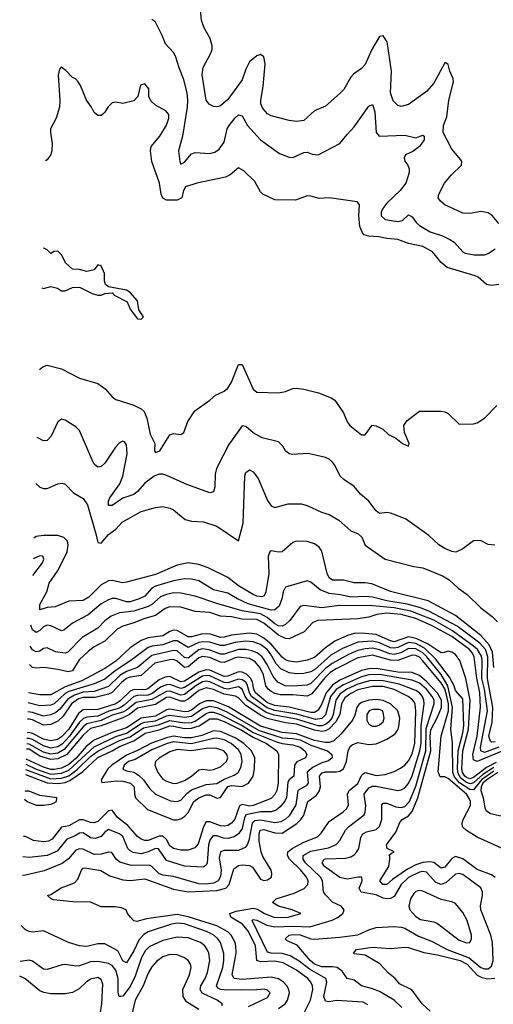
# Model space of a CAD drawing. Header units: inches. Extents: x 884549 to 1028252, y 526810 to 653624.
# Tile 30 of 256: x 923938 to 926559, y 556427 to 561875. Entities that reach past the tile are written whole.
import ezdxf

# ---------------------------------------------------------------- set-up
doc = ezdxf.new("R2010")
doc.units = ezdxf.units.IN
doc.header["$MEASUREMENT"] = 0
doc.layers.add('A9525', color=7, linetype='Continuous')
doc.layers.add('A9526', color=7, linetype='Continuous')

msp = doc.modelspace()

# ---------------------------------------------------------------- linework, layer by layer
at = {"layer": 'A9525', "color": 5}
for points, elevation in [([(924047.8, 559938.5), (924066, 559954), (924090, 559962.9), (924170, 559943.1), (924270, 559890.7), (924370, 559861.1), (924411.9, 559831.9), (924450, 559787.6), (924470, 559773), (924570, 559742.8), (924610, 559722.2), (924626.5, 559706.5), (924642.3, 559670), (924660.8, 559580.8), (924685.4, 559530), (924684.7, 559490), (924690, 559479.3), (924713.7, 559490), (924770, 559578.2), (924790, 559585), (924830, 559579.2), (924846.7, 559590), (924869.1, 559650.9), (924908.2, 559710), (924991, 559769), (925022.4, 559797.6), (925070, 559819.7), (925090, 559835.4), (925110, 559869.7), (925150, 559966.6), (925153.2, 559966.8), (925170, 559967), (925229.8, 559830), (925250, 559813.6), (925370, 559809.5), (925410, 559817.6), (925450, 559834.3), (925470, 559836.4), (925510, 559830.9), (925592.7, 559810), (925662.6, 559782.6), (925681.6, 559770), (925730, 559699.6), (925750.7, 559650.7), (925765.7, 559630), (925830, 559578.4), (925850, 559577.2), (925888.9, 559631.1), (925910, 559627.8), (925947.6, 559610), (925979.6, 559579.6), (926019.3, 559559.3), (926057, 559530), (926090, 559515.3), (926094, 559530), (926068.5, 559590), (926064, 559630), (926082.5, 559657.5), (926150, 559708.7), (926270, 559709.2), (926290, 559705.2), (926310, 559695.3), (926370, 559637.2), (926450, 559639.3), (926470, 559643.7), (926510, 559669.6), (926579.3, 559740.7)], 2140), ([(926567.5, 558967.5), (926530, 558972), (926491.2, 558991.2), (926470, 558993.6), (926448.9, 558991.1), (926390, 558947), (926351.8, 558928.2), (926330, 558931.6), (926290, 558948.2), (926257, 558970), (926201.6, 559021.6), (926073.1, 559113.1), (925990, 559144.7), (925970, 559148), (925930, 559143.5), (925910, 559158.3), (925870.6, 559210.6), (925825.1, 559250), (925790, 559292.4), (925731.1, 559331.1), (925710.9, 559350), (925682.4, 559410), (925670, 559427), (925650, 559442.9), (925630, 559451.6), (925534.5, 559474.5), (925450, 559469.7), (925430, 559472.8), (925410, 559489.6), (925394.4, 559514.4), (925370, 559538.8), (925280.4, 559560.4), (925230, 559589.7), (925190, 559624.7), (925170, 559628.2), (925095.8, 559524.2), (925028.1, 559391.9), (925020.6, 559359.4), (925018.3, 559290), (925010, 559262.4), (924990, 559257.2), (924863.3, 559303.3), (924752.9, 559352.9), (924730, 559359.9), (924710, 559359.9), (924683.2, 559350), (924630, 559311.2), (924590, 559264.2), (924570, 559247.9), (924510, 559226.8), (924450, 559187.2), (924430, 559187.7), (924429.2, 559210), (924437.7, 559230), (924492.3, 559307.7), (924509.1, 559350), (924532.5, 559472.5), (924530, 559522), (924519.1, 559539.1), (924510, 559543.7), (924490, 559533.3), (924469.5, 559510.5), (924410, 559421.3), (924390, 559402), (924370, 559399.7), (924350, 559415.6), (924342.4, 559430), (924270, 559601.6), (924250, 559623), (924190, 559659.5), (924170, 559663.7), (924150, 559649.3), (924113.1, 559570), (924090, 559546.6), (924070, 559545.4), (924035.6, 559562.7)], 2160), ([(924027.3, 559309.4), (924050, 559287.8), (924070, 559280.5), (924090, 559281.7), (924150, 559307.1), (924174, 559310), (924190, 559304.7), (924237, 559257), (924290, 559225.5), (924313.8, 559190), (924360.3, 559030), (924370, 558982), (924390, 558979.2), (924430, 559026.6), (924470, 559055.5), (924506, 559094), (924610, 559154.2), (924690, 559176.5), (924730, 559181.2), (924770, 559172.4), (924790, 559162.3), (924854.3, 559110), (924890, 559100.6), (924956.4, 559096.4), (925030, 559072.1), (925150, 558991.5), (925174.7, 559090), (925183.7, 559350), (925190.2, 559369.8), (925210, 559385.1), (925230, 559373.5), (925257.2, 559337.2), (925310, 559214.8), (925330, 559184.8), (925350, 559175.3), (925424.1, 559195.9), (925495.8, 559195.8), (925530, 559186.1), (925607.8, 559150), (925650, 559137.5), (925705.2, 559105.2), (925770, 559047.5), (925812.1, 559030), (925831.3, 559011.3), (925850, 558968.2), (925960.5, 558890), (926119.5, 558850), (926170, 558842.4), (926278.3, 558798.3), (926315.2, 558775.2), (926363.9, 558730), (926414.5, 558694.5), (926490, 558620.2), (926552.8, 558572.8), (926582.5, 558542.5)], 2180), ([(926562.1, 558290), (926554.9, 558374.9), (926536, 558416), (926490, 558468.5), (926350, 558578.2), (926199.1, 558659.1), (925990, 558711), (925886.8, 558753.2), (925850, 558759.2), (925790, 558758.5), (925730, 558774.1), (925670, 558773), (925650, 558787.4), (925639.7, 558810), (925610, 558933.8), (925595.5, 558955.5), (925570, 558974.4), (925530, 558987.7), (925470, 558989.8), (925450, 558981.6), (925390, 558930.8), (925370, 558928.2), (925330, 558936.1), (925321.7, 558930), (925312.8, 558907.1), (925317.2, 558810), (925300.1, 558710), (925292, 558688), (925278.2, 558681.8), (925250, 558684.9), (925230, 558694.1), (925150, 558741.7), (925090, 558787.7), (924981.6, 558841.6), (924930, 558861.4), (924870, 558869.4), (924810, 558856.6), (924690, 558806), (924530, 558763.4), (924510, 558759.9), (924450, 558771.4), (924430, 558770.4), (924390, 558748.2), (924321.1, 558678.9), (924290, 558661.1), (924210, 558658.5), (924134.2, 558625.8), (924090, 558621.9), (924050, 558609.8), (924050, 558638.5), (924089, 558710), (924102, 558757.9), (924151.1, 558830), (924200.4, 558930), (924206.9, 558970), (924202.2, 558990), (924182.2, 559010), (924150, 559020.5), (924070, 559020.3), (924030, 559014.6), (924017.5, 559006.7)], 2220), ([(924010.7, 558799.9), (924065.3, 558870), (924071.8, 558890), (924067, 558907), (924050, 558908.2), (924013.8, 558892.7)], 2240), ([(926570, 557879.7), (926550, 557877.2), (926542.7, 557882.7), (926534.1, 557910), (926552.3, 557987.7), (926555.8, 558070), (926526.5, 558230), (926529, 558350), (926515.9, 558390), (926485.4, 558425.4), (926359.7, 558519.7), (926202, 558602), (926150, 558622.6), (926081.6, 558641.6), (925970, 558659.9), (925890, 558679.5), (925850, 558682.9), (925770, 558680.3), (925712.9, 558692.9), (925650, 558699.5), (925601.1, 558721.1), (925550, 558763.1), (925530, 558769.8), (925410, 558735), (925395.9, 558710), (925389.5, 558670), (925373.8, 558630), (925350.4, 558609.6), (925330, 558608), (925203.5, 558643.5), (925144.1, 558670), (925090, 558701.9), (925010, 558720.6), (924929.9, 558769.9), (924890, 558778.6), (924850, 558780.5), (924790, 558770.3), (924690, 558740.3), (924670, 558729.5), (924630, 558685.7), (924598.9, 558670), (924550, 558653.8), (924530, 558653.4), (924470, 558671.5), (924450, 558672.2), (924430, 558665.4), (924390, 558642.5), (924317.9, 558582.1), (924230, 558536.3), (924182.2, 558497.8), (924170, 558493.4), (924110, 558521.9), (924090, 558524.5), (924070, 558515.9), (924050, 558495.5), (924030, 558484.9), (924010, 558498.9), (924001, 558525)], 2240), ([(926590, 557849.6), (926510, 557821.2), (926490, 557828.7), (926488.6, 557848.6), (926526.1, 558050), (926509.7, 558170), (926496.5, 558230), (926497, 558330), (926493.1, 558353.1), (926470.9, 558390), (926449.2, 558409.2), (926333.8, 558493.8), (926230, 558553.3), (926102, 558602.1), (926010, 558621.3), (925890, 558632.5), (925706.2, 558633.8), (925610, 558620.7), (925510, 558634.5), (925490, 558628.2), (925434.1, 558550), (925410, 558528.8), (925390, 558519), (925370, 558521.3), (925350, 558532.2), (925308.1, 558568.1), (925270, 558587.6), (925170, 558603.8), (925030, 558644.1), (924910, 558685.8), (924830, 558702.6), (924790, 558702.9), (924750, 558695.3), (924717.6, 558682.4), (924670, 558638.3), (924650, 558627.3), (924570, 558603), (924490, 558593.7), (924444.9, 558575.1), (924410.4, 558549.6), (924370, 558508.9), (924283.4, 558456.6), (924205.1, 558374.9), (924190, 558369.4), (924137.2, 558377.2), (924090, 558399.4), (924070, 558395.4), (924050, 558380.1), (924030, 558378.1), (924010, 558387.6), (923996.8, 558407.8)], 2260), ([(926612.7, 557830), (926470, 557770), (926450, 557780.2), (926446.6, 557810), (926470.6, 557910), (926488.3, 558071.7), (926484.8, 558150), (926467.9, 558232.1), (926453.4, 558350), (926444.3, 558370), (926427.1, 558390), (926330, 558461.3), (926221.7, 558521.7), (926130, 558561.9), (926050, 558583), (925969.4, 558590.6), (925915.3, 558584.7), (925870.4, 558569.6), (925810, 558560.5), (925588.8, 558551.2), (925561, 558539), (925512.7, 558487.3), (925430, 558449.9), (925410, 558451.4), (925370, 558469.4), (925290, 558536.8), (925250, 558556.8), (925170, 558557.9), (925110, 558570.7), (925050, 558574.8), (924990, 558595), (924910, 558601), (924830, 558624), (924770, 558625.5), (924743.3, 558616.7), (924690, 558578.4), (924630, 558561.8), (924570, 558536.9), (924510, 558518.4), (924478.1, 558501.9), (924410, 558436.7), (924350, 558404.3), (924318.4, 558381.6), (924267.4, 558332.6), (924230, 558272.5), (924206.7, 558266.7), (924150, 558280.1), (924071.2, 558291.2), (924030, 558287), (924010, 558291), (923993.2, 558307.6)], 2280), ([(926575.1, 557764.9), (926522.3, 557737.7), (926450, 557681.9), (926430, 557675), (926410, 557682.1), (926401.5, 557690), (926388.8, 557710), (926385.5, 557730), (926390.8, 557830), (926421.4, 557950), (926430.4, 558110), (926406.3, 558230), (926373.1, 558330), (926350, 558362.8), (926330, 558376.1), (926310, 558381), (926287.1, 558372.9), (926270, 558372.4), (926199.5, 558419.5), (926132, 558452), (926090, 558459.7), (926010, 558433.5), (925990, 558437.9), (925910, 558473.2), (925830, 558481.5), (925790, 558479.2), (925751.5, 558468.5), (925683, 558437), (925630, 558399.2), (925570, 558345.2), (925530, 558331.4), (925470, 558320.9), (925430, 558325.3), (925410, 558332.9), (925390, 558348.1), (925330, 558419.4), (925290, 558452.8), (925250, 558474.8), (925210, 558480.5), (925110, 558470.4), (925070, 558458.7), (925050, 558457.5), (924995, 558475), (924970, 558477.8), (924944.6, 558475.4), (924890, 558459.7), (924870, 558461.2), (924810, 558495.8), (924790, 558496.4), (924770, 558489.9), (924730, 558466.6), (924650, 558455.4), (924610, 558439.6), (924550, 558398.8), (924470, 558325.2), (924410, 558285.6), (924283.1, 558216.9), (924190, 558183.9), (924110, 558140.2), (924050, 558139.4), (923987.5, 558150.4)], 2320), ([(926562.3, 557737.7), (926501.2, 557698.8), (926450, 557652.4), (926433, 557647), (926410, 557653.8), (926379.1, 557679.1), (926364.6, 557704.6), (926360.5, 557730), (926365.2, 557830), (926391.3, 557930), (926396.7, 557970), (926390, 558116.4), (926350, 558163.1), (926342.9, 558190), (926317.4, 558237.4), (926239.1, 558339.1), (926178, 558398), (926130, 558423.3), (926090, 558429.8), (926030, 558400.4), (926010, 558397), (925990, 558400), (925930, 558426.5), (925890, 558437), (925810, 558431.5), (925724.2, 558395.8), (925660.6, 558359.4), (925570, 558277.2), (925550, 558266.3), (925510, 558258.1), (925470, 558256.5), (925430, 558261.2), (925383.4, 558283.4), (925358.1, 558310), (925326.4, 558366.4), (925307.1, 558390), (925270, 558417.2), (925230, 558433.4), (925190, 558435.8), (925130.6, 558429.4), (925070, 558412.6), (925050, 558412), (924990, 558430.2), (924950, 558432.8), (924930, 558428.5), (924870, 558402.1), (924810, 558437.4), (924790, 558437.9), (924730, 558415.4), (924670.9, 558409.1), (924650, 558402.1), (924554.1, 558330), (924467.4, 558272.6), (924410, 558225.4), (924350, 558199.6), (924210, 558158.1), (924190, 558146.5), (924130, 558090.2), (924110, 558081.9), (924050, 558078.2), (923985.5, 558095.2)], 2340), ([(926562.1, 557717.9), (926494.5, 557670), (926450, 557613.3), (926430, 557615.4), (926372.6, 557652.6), (926345.2, 557685.2), (926335.6, 557710), (926333, 557873), (926323.5, 557950), (926332.5, 558070), (926307.1, 558190), (926270, 558252.1), (926191.1, 558350), (926170, 558371.5), (926130, 558393.5), (926090, 558395.2), (926048.1, 558371.9), (926010, 558362.5), (925986, 558366), (925930, 558388.2), (925890, 558397.7), (925850, 558394.3), (925810, 558384.9), (925757.7, 558362.3), (925666.6, 558313.4), (925633.3, 558286.7), (925550, 558202.5), (925530, 558193), (925447.6, 558187.6), (925408.3, 558190), (925367.2, 558210), (925340.8, 558240.8), (925307.5, 558307.5), (925280.4, 558350), (925252.2, 558372.2), (925223.6, 558383.6), (925190, 558390.9), (925150, 558390.2), (925070, 558365.3), (925050, 558364.3), (924987.7, 558387.7), (924950, 558393.3), (924930, 558388), (924870, 558342), (924850, 558346.6), (924810, 558382.9), (924790, 558385.6), (924670, 558357), (924590, 558291.5), (924530, 558268.2), (924493, 558247), (924430, 558185.7), (924350, 558157.7), (924290, 558153.3), (924242.3, 558137.7), (924205.3, 558114.7), (924160.3, 558059.7), (924138.5, 558041.5), (924110, 558028), (924070, 558021.8), (924010, 558041.7), (923983.8, 558045.7)], 2360), ([(926677.8, 557257.8), (926470, 557352.4), (926410, 557389.2), (926388.8, 557410), (926386.4, 557430), (926392.1, 557450), (926432.1, 557527.9), (926432.3, 557550), (926424.2, 557570), (926409.9, 557590), (926310, 557676), (926290, 557686), (926265.4, 557685.4), (926253.9, 557713.9), (926271, 557910), (926311.2, 558050), (926311.7, 558090), (926300.3, 558140.3), (926290, 558172.2), (926270, 558205.8), (926166.9, 558330), (926150, 558347.5), (926130, 558357.8), (926110, 558359.5), (926030, 558330), (925990, 558331.5), (925890, 558358.3), (925810, 558344.3), (925690, 558284.1), (925657.3, 558262.7), (925626.7, 558233.3), (925555, 558145), (925530, 558132.1), (925450, 558139.8), (925380.2, 558140.2), (925350, 558146.9), (925330, 558157.3), (925314.1, 558170), (925300.1, 558190), (925286.8, 558250), (925268.3, 558288.3), (925241.6, 558321.6), (925210, 558340.8), (925150, 558347.5), (925130, 558344), (925070, 558318.6), (925050, 558319.5), (924990, 558345.8), (924950, 558352.3), (924930, 558343.5), (924870, 558293.9), (924850, 558291.2), (924810, 558325.4), (924790, 558334.3), (924770, 558333.7), (924686.2, 558313.8), (924610, 558246.7), (924550, 558237.1), (924530, 558229.2), (924503.5, 558210), (924450, 558153.1), (924430, 558143.2), (924355.6, 558124.4), (924290, 558124.4), (924263.6, 558116.4), (924225.4, 558090), (924178.8, 558021.2), (924150, 557992.9), (924110, 557974.6), (924070, 557970.7), (924010, 558000.2), (923990, 558004), (923982.2, 558003.9)], 2380), ([(926570, 557128.5), (926550, 557143.8), (926470, 557173.9), (926390, 557232.8), (926350, 557244.7), (926330, 557234.8), (926290, 557185.8), (926270, 557180.9), (926230, 557211.3), (926210, 557214.8), (926169, 557211), (926130, 557199.2), (926085.2, 557174.8), (926001.8, 557118.2), (925970, 557089.4), (925947.8, 557090), (925931.4, 557110), (925981, 557190), (925987.3, 557230), (925985.9, 557245.9), (925980.9, 557250), (925995.9, 557264.1), (926011, 557270), (925972.7, 557290), (925968.7, 557310), (926019.8, 557380.2), (926043.2, 557436.8), (926054.8, 557450), (926090, 557470.4), (926110, 557494.6), (926142.2, 557570), (926213, 557830), (926209.9, 557910.1), (926213.6, 557946.4), (926250, 558015.1), (926271.9, 558070), (926271.6, 558110), (926250, 558149.2), (926190, 558212.9), (926150, 558247), (926110, 558262.9), (926030, 558263.9), (925910, 558284.6), (925870, 558283.9), (925830, 558273.7), (925710, 558220), (925670, 558192.2), (925634.2, 558150), (925610, 558088.9), (925590, 558053.9), (925570, 558041.9), (925550, 558041.7), (925430, 558071.6), (925350, 558080.2), (925310, 558094.8), (925242.9, 558150), (925234.3, 558170), (925227.4, 558210), (925217.5, 558230), (925193.3, 558253.3), (925170, 558264.5), (925150, 558266.6), (925090, 558241.9), (925070, 558241.2), (924990, 558276), (924970, 558278.5), (924930, 558265.7), (924850, 558215.1), (924830, 558211.6), (924770, 558240.3), (924743.6, 558236.4), (924710, 558222.2), (924647.7, 558172.3), (924630, 558167.3), (924571.3, 558168.7), (924550, 558159.2), (924494.2, 558105.8), (924470, 558089.1), (924370, 558058.9), (924290, 558055.6), (924263.1, 558036.9), (924210, 557950), (924170, 557907.8), (924147.1, 557892.9), (924110, 557884.9), (924070, 557893.4), (924010, 557925.5), (923990, 557930.3), (923979.6, 557929.5)], 2420), ([(925864.7, 556424.7), (925838.3, 556438.3), (925691.3, 556448.7), (925650, 556440.9), (925630, 556443.7), (925621, 556470), (925638, 556550), (925632.9, 556570), (925541.7, 556621.7), (925485.1, 556665.1), (925434.7, 556694.6), (925390, 556707.8), (925329.5, 556709.5), (925310, 556716), (925224.7, 556890), (925230, 556896.1), (925250, 556893.2), (925305.7, 556865.7), (925350, 556856.7), (925450, 556859.5), (925544.5, 556855.5), (925667.8, 556892.2), (925701.1, 556910), (925726.6, 556930), (925733, 556950), (925716.9, 556970), (925670, 556993.1), (925630, 557033.6), (925620.4, 557050), (925613.4, 557110), (925602.9, 557130), (925520.3, 557210), (925506.1, 557230), (925507.7, 557250), (925550, 557275.1), (925647.1, 557292.9), (925690, 557310.9), (925710, 557334), (925742, 557390), (925758.4, 557410), (925843.9, 557476.1), (925850.4, 557490), (925854.4, 557525.6), (925844, 557590), (925870, 557624.8), (925890, 557634.1), (925910, 557634.7), (926030, 557610.1), (926050, 557613.1), (926070, 557625.4), (926090, 557648.4), (926110, 557691.5), (926153.1, 557830), (926159.1, 557870), (926159.9, 557970), (926177.3, 558090), (926175.5, 558110), (926167.4, 558130), (926150, 558151.2), (926130, 558163.7), (926037.8, 558197.8), (925950, 558217.6), (925882.1, 558217.9), (925810, 558199.1), (925748.7, 558171.3), (925710, 558143.2), (925687, 558110), (925673.9, 558030), (925664.9, 558010), (925649.5, 557990.5), (925630, 557976), (925610, 557968.7), (925590, 557968), (925470, 558004.3), (925347.1, 558027.1), (925301.6, 558041.6), (925200.8, 558110), (925185.8, 558130), (925170, 558170.6), (925150, 558183.4), (925090, 558170.1), (925070, 558174), (924990, 558210.8), (924970, 558214.6), (924950, 558211.6), (924913.1, 558190), (924850, 558141.7), (924830, 558138.2), (924770, 558159), (924750, 558158.5), (924670, 558113), (924583, 558097), (924530, 558054.2), (924510, 558043.6), (924450, 558026.4), (924390, 557997.1), (924310, 557978.7), (924290, 557962.6), (924183.9, 557836.1), (924150, 557817), (924110, 557812), (924070, 557821.7), (923990, 557867.1), (923977.4, 557868.3)], 2460), ([(926053.6, 556410), (926010.5, 556450.5), (925930, 556497.8), (925890, 556513.6), (925830, 556529.1), (925790, 556560.8), (925750, 556570.8), (925722.2, 556610), (925695.8, 556630), (925670, 556635.4), (925610, 556634.4), (925570, 556648.8), (925545.7, 556670), (925474.1, 556754.1), (925419.2, 556779.2), (925407.3, 556790), (925429.8, 556810), (925450, 556813.6), (925490, 556811.6), (925550, 556789.6), (925570, 556786.7), (925710, 556798.2), (925809, 556811), (925870, 556840.1), (925910, 556851.3), (926010, 556857.3), (926050, 556854.8), (926070, 556848.1), (926144.8, 556804.8), (926217, 556777), (926304.7, 556730), (926424.9, 556684.9), (926490, 556630.1), (926510, 556622.7), (926530, 556622.8), (926550, 556638.6), (926558.5, 556670), (926555, 556770), (926545.7, 556810), (926490.8, 556950), (926488.5, 556971.5), (926499.6, 557030), (926498.9, 557050), (926490, 557071.4), (926390, 557145.9), (926370, 557151.7), (926350, 557146.7), (926298.5, 557101.5), (926270, 557090.4), (926241.5, 557101.5), (926190, 557158.4), (926170, 557162.4), (926150, 557159.1), (926090, 557129.6), (926049.7, 557090), (926010, 557024.2), (925990, 557012.2), (925970, 557010.3), (925950, 557013.9), (925910, 557033.4), (925827.5, 557047.5), (925816.5, 557070), (925833.3, 557110), (925831.1, 557130), (925811.2, 557131.2), (925750, 557120.2), (925710, 557128.2), (925625.8, 557190), (925612.7, 557210), (925622.5, 557230), (925630, 557232.6), (925743.8, 557236.2), (925770, 557242.5), (925790, 557253.8), (925804.5, 557270), (925814.1, 557290), (925826, 557350), (925838, 557370), (925858, 557382), (925910, 557394.7), (925930, 557410.2), (925941.7, 557450), (925941.4, 557530), (925950, 557540.7), (925970, 557540.7), (926020.3, 557520.3), (926050, 557516.3), (926070, 557521.4), (926095.9, 557550), (926130, 557633.9), (926185.2, 557830), (926187.2, 557952.8), (926231.4, 558090), (926231, 558110), (926221.1, 558130), (926190, 558170), (926150, 558204.6), (926110, 558219.8), (925930, 558251.1), (925870, 558249.5), (925830, 558238.7), (925730, 558195.2), (925690, 558169.3), (925658.5, 558130), (925630, 558028.4), (925610, 558008), (925577.9, 558002.1), (925471.9, 558031.9), (925350, 558053.5), (925307.4, 558067.4), (925221.5, 558130), (925209.4, 558150), (925196.8, 558196.8), (925189.5, 558209.5), (925170, 558223), (925150, 558226.4), (925090, 558205), (925070, 558207), (924990, 558243.8), (924970, 558246.8), (924950, 558243.6), (924850, 558179.2), (924830, 558173.8), (924770, 558195.9), (924750, 558195.3), (924717.9, 558182.1), (924672.3, 558147.7), (924650, 558138), (924590, 558136.2), (924570, 558130.7), (924517.1, 558082.9), (924490, 558066.3), (924431, 558049), (924370, 558021.3), (924310, 558015.4), (924291.6, 558008.4), (924270, 557988.4), (924214.3, 557910), (924173.6, 557866.4), (924150, 557851.5), (924110, 557844.9), (924070, 557856.4), (924010, 557891.7), (923990, 557898.1), (923978.4, 557897)], 2440), ([(925501.8, 556358.2), (925546.8, 556450), (925560.4, 556510), (925559, 556530), (925550.3, 556550), (925532.8, 556570), (925470, 556616.2), (925397.2, 556657.2), (925350, 556665.7), (925270, 556662), (925250.5, 556670), (925243.9, 556750), (925205.2, 556830), (925171.5, 556871.5), (925106.5, 556910), (925101, 556930), (925137, 556943), (925230, 556959.5), (925254, 556954), (925293.4, 556930), (925350, 556907.6), (925423.7, 556910), (925494.5, 556930), (925447, 556950), (925369.9, 556969.9), (925336.9, 556990), (925357.7, 557010), (925457.3, 557042.7), (925512.1, 557067.9), (925532.8, 557090), (925533.8, 557110), (925526.3, 557130), (925494.3, 557170), (925431, 557230), (925420.3, 557250), (925422.4, 557270), (925446.2, 557290), (925510, 557324.6), (925585.7, 557354.3), (925606, 557374), (925650, 557438.9), (925728.5, 557491.5), (925748.5, 557510), (925758.6, 557530), (925752.6, 557590), (925757.2, 557602.8), (925760.7, 557610), (925810.3, 557649.7), (925830, 557693.4), (925838.2, 557701.8), (925850, 557709.2), (925910, 557693.4), (925961.3, 557698.7), (926010, 557715.4), (926046.3, 557733.7), (926070, 557750.1), (926090, 557773.7), (926110, 557813.8), (926124.4, 557870), (926131.2, 558051.2), (926127.3, 558087.3), (926120.8, 558100.8), (926112.3, 558112.3), (926087.6, 558130), (926010, 558169.8), (925950, 558184.7), (925890, 558186.1), (925810, 558167.2), (925770, 558147.6), (925738.1, 558121.9), (925719.1, 558090), (925710.2, 558030), (925687.9, 557990), (925650, 557951.3), (925630, 557940.4), (925610, 557937.1), (925570, 557943.5), (925470, 557976.9), (925410, 557984.6), (925308.6, 558008.6), (925270, 558027.6), (925190, 558080.6), (925150, 558122.4), (925132.7, 558132.7), (925070, 558143), (925010, 558169.8), (924970, 558178.6), (924930, 558164), (924870, 558115.6), (924850, 558104.9), (924830, 558105.1), (924770, 558126.4), (924750, 558123.9), (924690, 558085.5), (924590, 558065), (924545.6, 558030), (924510, 558011.7), (924390, 557968.3), (924330, 557952.3), (924290, 557917.1), (924198.4, 557810), (924150, 557786.1), (924110, 557782.4), (924050, 557800.8), (923990, 557838), (923976.1, 557838)], 2480), ([(925370, 556404.6), (925407.7, 556430), (925421.2, 556450), (925430.6, 556490), (925427.1, 556510), (925417.1, 556530), (925398.1, 556550), (925370, 556567.4), (925330, 556576.9), (925170, 556564.9), (925126.1, 556570), (925114.9, 556590), (925135.4, 556710), (925134.9, 556750), (925129.9, 556770), (925109.2, 556810), (925090, 556828.4), (925030, 556860.5), (924870, 556912), (924810, 556923.2), (924639.6, 556900.4), (924585.8, 556885.8), (924570, 556889.7), (924551.2, 556910), (924535.6, 556930), (924527, 556950), (924501.2, 556961.2), (924466.7, 556966.7), (924390, 556967.2), (924330, 556992), (924233.3, 556993.3), (924126.1, 557006.1), (924112.7, 557010), (924093.2, 557030), (924110, 557035.6), (924167.5, 557072.5), (924241.5, 557098.5), (924259.8, 557120.2), (924280.2, 557170), (924290, 557180.6), (924298.5, 557181.5), (924386.7, 557166.7), (924437.5, 557137.5), (924510, 557115.2), (924550, 557112.2), (924630, 557121.1), (924790, 557063.7), (924869.8, 557049.8), (925030, 557056.6), (925079.2, 557070), (925096.8, 557090), (925123.8, 557176.2), (925150, 557194.8), (925170, 557199.5), (925210, 557194.6), (925226.1, 557186.1), (925270, 557120.2), (925290, 557111.8), (925310, 557115.2), (925332.2, 557130), (925334.4, 557150), (925329.8, 557170), (925284.6, 557244.6), (925274.7, 557270), (925263.9, 557330), (925264, 557370), (925269.3, 557390.7), (925290, 557394.4), (925350, 557375.5), (925390, 557374.4), (925472.6, 557427.4), (925495, 557450), (925510, 557473.1), (925533.2, 557550), (925578.1, 557581.9), (925595.3, 557604.7), (925602.9, 557630), (925597.5, 557690), (925602.4, 557697.6), (925612.2, 557707.8), (925630, 557713.9), (925690, 557713.9), (925710, 557717.8), (925729.9, 557730), (925746.1, 557770), (925756.7, 557830), (925767.3, 557852.7), (925777.5, 557862.5), (925810, 557875.3), (925870, 557864.5), (925910, 557868.6), (925970, 557893.5), (926015.6, 557924.4), (926030, 557945.2), (926036.2, 557963.8), (926041.2, 558010), (926030.2, 558050.2), (925990.4, 558090.4), (925950, 558108.3), (925910, 558113.4), (925870, 558110.4), (925830, 558097.1), (925814.4, 558085.6), (925803.3, 558070), (925793.7, 558026.3), (925780.7, 557999.3), (925717, 557923), (925675.8, 557884.2), (925650, 557875.3), (925630, 557874.9), (925570, 557887.4), (925470, 557923.8), (925390, 557931), (925270, 557966), (925093, 558073), (925010, 558106), (924970, 558106.4), (924934.2, 558090), (924890, 558054.7), (924870, 558046.5), (924850, 558044.8), (924770, 558060.4), (924750, 558055.5), (924690, 558021.7), (924610, 558009.4), (924530, 557956.2), (924450, 557931.5), (924350, 557888.5), (924306.4, 557853.6), (924250.8, 557789.2), (924210, 557753.7), (924170, 557734), (924130, 557725.8), (924110, 557726.5), (924070, 557738.3), (923973.7, 557783.3)], 2520), ([(923972.4, 557755.4), (924030, 557728.7), (924110, 557701), (924170, 557705.9), (924210, 557721.8), (924350, 557851.3), (924470, 557908.6), (924530, 557927), (924610, 557981.5), (924630, 557988.4), (924690, 557995.7), (924750, 558022.9), (924770, 558027), (924850, 558016), (924890, 558021), (924950, 558063.5), (924990, 558077.5), (925030, 558069.4), (925085.2, 558045.2), (925262.7, 557942.7), (925390, 557901.8), (925450, 557898), (925489.9, 557890), (925550, 557861.7), (925640.8, 557830), (925666.3, 557810), (925666.8, 557790), (925646.3, 557773.7), (925610, 557762.3), (925561.7, 557738.3), (925528.4, 557711.6), (925534.2, 557650), (925523.3, 557636.7), (925477.1, 557610), (925465.9, 557530), (925430, 557470.7), (925410, 557451), (925383.1, 557436.9), (925350, 557431.3), (925270, 557446.7), (925238.2, 557441.8), (925224.2, 557430), (925207.1, 557332.9), (925197.8, 557310), (925185.3, 557294.7), (925150, 557279), (925070, 557278.2), (925048.9, 557271.1), (925042.1, 557237.9), (925052.6, 557170), (925050, 557133.7), (925035.8, 557110), (925010, 557097.7), (924970, 557091.4), (924930, 557093), (924790, 557133.4), (924730, 557140.9), (924707.8, 557150), (924670, 557190.1), (924656.1, 557196.1), (924555.2, 557195.2), (924492.9, 557212.9), (924472, 557230), (924447.4, 557267.4), (924430, 557268.9), (924390, 557258), (924350, 557256.8), (924290, 557285.2), (924270, 557288.3), (924250, 557279.9), (924208.6, 557231.4), (924173, 557207), (924074.5, 557165.5), (923970, 557140.9), (923953.6, 557139.7)], 2540), ([(923971.1, 557726.9), (924110, 557675.5), (924170, 557678.2), (924210, 557691.6), (924255.1, 557724.9), (924330, 557797.5), (924370, 557827.8), (924490, 557885.9), (924550, 557906.5), (924622.8, 557957.2), (924706.4, 557973.6), (924770, 557996.5), (924850, 557983.6), (924890, 557986.2), (924910, 557993.1), (924970, 558036.8), (924990, 558043.8), (925010, 558043.6), (925050, 558031.2), (925170, 557969), (925230.9, 557930.9), (925359.1, 557879.1), (925390, 557870.3), (925450, 557863.6), (925490, 557850.6), (925516.6, 557830), (925527.5, 557810), (925519.1, 557790), (925471.7, 557768.3), (925458.4, 557750), (925455.2, 557690), (925430.2, 557669.8), (925423, 557657), (925413.9, 557570), (925404.5, 557550), (925380.4, 557519.6), (925358.1, 557501.9), (925330, 557491.5), (925270, 557492.1), (925190, 557475.3), (925182, 557458), (925170, 557399.1), (925150, 557371.1), (925125.9, 557354.1), (925090, 557344.3), (925066.4, 557346.4), (925030, 557358.4), (925010, 557359.6), (925004.6, 557355.4), (924990, 557335.8), (924983.5, 557310), (924976.7, 557210), (924970, 557196.5), (924953.3, 557186.7), (924850, 557191.4), (924750, 557222.6), (924707.1, 557287.1), (924690, 557289.7), (924650, 557271.3), (924610, 557260.1), (924567, 557267), (924550, 557276.4), (924537.7, 557290), (924510, 557354.7), (924490, 557369.6), (924430, 557394.6), (924410, 557380.1), (924390, 557355), (924356.2, 557343.8), (924330, 557348), (924290, 557375.1), (924270, 557374.3), (924242.3, 557357.7), (924199.1, 557340.9), (924145.9, 557274.1), (924090, 557250.1), (923990, 557240.3), (923956.4, 557244)], 2560), ([(923969.9, 557698.3), (924090, 557653), (924150.7, 557649.3), (924190, 557654.3), (924215.4, 557664.6), (924286.6, 557713.4), (924370, 557792.1), (924450, 557829.3), (924490, 557854.1), (924570, 557884.7), (924632.8, 557927.2), (924710, 557946.1), (924770, 557967.2), (924790, 557966.8), (924850, 557952.5), (924890, 557955.1), (924931.6, 557968.4), (924990, 558006.9), (925030, 558006.6), (925070, 557992.4), (925170, 557942.4), (925230, 557904.6), (925304.9, 557870), (925361.9, 557830), (925370.5, 557810), (925369.3, 557650), (925361.8, 557610), (925350, 557587.3), (925330, 557566.3), (925230, 557526.8), (925210, 557523.7), (925170, 557532.7), (925154.4, 557525.6), (925128.3, 557451.7), (925110.6, 557429.4), (925090, 557416.5), (925070, 557412.1), (925050, 557414.5), (924990, 557437.1), (924970, 557437.4), (924956, 557410), (924925.8, 557314.2), (924907.7, 557292.3), (924870, 557279.2), (924830, 557279.7), (924789.5, 557289.5), (924770, 557304.8), (924750, 557339.8), (924730, 557358.2), (924710, 557357.5), (924650, 557333.9), (924630, 557334.4), (924610, 557341), (924590, 557356.2), (924536, 557416), (924480.4, 557460.4), (924450, 557501), (924430, 557497.1), (924370, 557439.2), (924350, 557430.5), (924330, 557433), (924290, 557448.5), (924270, 557448.5), (924210, 557415.1), (924170, 557407.8), (924118.7, 557341.3), (924098.7, 557330), (924070, 557325.6), (924014.1, 557334.1), (923970, 557354.8), (923959.4, 557355.1)], 2580), ([(926583.3, 557710), (926524, 557670), (926502, 557650), (926491.1, 557630), (926490.5, 557610), (926503.7, 557570), (926513.1, 557513.1), (926520.3, 557500.3), (926543.5, 557483.5), (926610, 557468.1)], 2380), ([(923965, 557562.2), (923980.3, 557550), (924030, 557529), (924070, 557528.1), (924110, 557534), (924130, 557542.4), (924142.4, 557550), (924143.7, 557570), (924050, 557582.6), (923990, 557607.2)], 2620), ([(923990, 557607.2), (923970, 557606.4), (923966.2, 557603.7)], 2620), ([(925204.5, 556415.5), (925310, 556465), (925325.3, 556490), (925310, 556505.3), (925290.7, 556510.7), (925230, 556505), (925168.2, 556508.2), (925090, 556505.3), (925050, 556509), (925037.4, 556517.4), (925028.1, 556530), (925062.6, 556630), (925068.8, 556670), (925067.5, 556707.5), (925049, 556770), (925035.5, 556790), (925012.8, 556810), (924971.4, 556830), (924850, 556872), (924810, 556875.9), (924779.2, 556870), (924650, 556828.1), (924625.9, 556814.1), (924597.6, 556782.4), (924570, 556723.9), (924530, 556657.5), (924510, 556667.8), (924482.3, 556722.3), (924410, 556762.2), (924370, 556761.6), (924310, 556747.4), (924270, 556749.9), (924209.4, 556770), (924070, 556833.6), (924010, 556826.6), (923990, 556829.8), (923970, 556839.7), (923946, 556862.4)], 2540), ([(925059.3, 556419.3), (925058.6, 556430), (925031.8, 556450), (924948.1, 556488.1), (924936.9, 556510), (924940.9, 556530), (924964.7, 556570), (924977.6, 556602.4), (924990.3, 556670), (924985, 556710), (924976.6, 556730), (924962.1, 556750), (924938.2, 556770), (924870, 556795), (924810, 556799.2), (924730, 556780.3), (924655, 556745), (924634.9, 556725.1), (924613.2, 556686.8), (924577.1, 556582.9), (924550, 556525.8), (924510, 556471.4), (924498, 556470), (924489.6, 556469.6), (924483.7, 556490), (924483, 556570), (924470, 556616.8), (924450, 556642.3), (924430, 556653.7), (924370, 556664.3), (924330, 556661.7), (924270, 556640.1), (924250, 556638.7), (924190, 556648.1), (924174.1, 556645.9), (924090, 556619.1), (924070, 556621.7), (924010, 556665.2), (923990.9, 556670.9), (923940.6, 556664)], 2560), ([(926210, 556388.7), (926165.7, 556430), (926107.6, 556507.6), (926040.8, 556540.8), (926015.2, 556570), (925979, 556599), (925931.4, 556651.4), (925850, 556698.6), (925790, 556705.7), (925784.7, 556710), (925803, 556730), (925890, 556743.3), (925990, 556736.8), (926070, 556743.3), (926090, 556740.7), (926174.5, 556714.5), (926250, 556701.2), (926376.3, 556670), (926414.6, 556650), (926470, 556589), (926495.5, 556575.5), (926529, 556569), (926567.3, 556572.7)], 2420), ([(924930, 556399), (924861.1, 556441.1), (924843.9, 556470), (924841.8, 556510), (924878.5, 556590), (924888, 556630), (924883.4, 556650), (924870.7, 556670), (924850, 556685.2), (924810, 556700.2), (924770, 556702.5), (924730, 556689.9), (924695.2, 556664.8), (924670, 556634.6), (924650, 556599.8), (924622, 556530), (924577.4, 556450), (924556.9, 556363.1)], 2580), ([(924384.1, 556370), (924392.7, 556430), (924397.8, 556537.8), (924390, 556564.5), (924370, 556574.6), (924330, 556566.1), (924306, 556550), (924267.1, 556512.9), (924230, 556492.9), (924190, 556485.5), (924110, 556484.3), (924071.9, 556491.9), (924050, 556502.3), (923967.3, 556570), (923938.4, 556583)], 2580)]:
    msp.add_lwpolyline(points, dxfattribs=dict(at, elevation=elevation))
for points, elevation in [([(925930, 558058.9), (925890, 558058), (925872.3, 558050), (925858.9, 558030), (925858.8, 557998.8), (925870, 557976.5), (925890, 557966.7), (925910, 557966.6), (925930, 557973.7), (925949.8, 557990), (925955.4, 558010), (925950, 558042), (925945.5, 558050)], 2540), ([(925010, 557940.1), (924945.9, 557914.1), (924890, 557901.4), (924850, 557901.5), (924790, 557910.7), (924750, 557902.2), (924668, 557872), (924590, 557831.1), (924530, 557805.9), (924447.9, 557750), (924426.6, 557730), (924389.1, 557670), (924393.7, 557653.7), (924475.7, 557664.3), (924510, 557661.7), (924551.3, 557651.3), (924572.5, 557630), (924573.5, 557590), (924580.1, 557570), (924644.9, 557505), (924790, 557448.1), (924810, 557447.4), (924830, 557453.1), (924852.6, 557467.4), (924870, 557487.5), (924902.1, 557550), (924929.9, 557570), (924970, 557585.8), (924990, 557585.4), (925030, 557567), (925049.1, 557570.9), (925090, 557631.7), (925110, 557638.1), (925170, 557632.4), (925204.4, 557650), (925230.5, 557689.5), (925237.9, 557730), (925238.9, 557790), (925222, 557830), (925179.1, 557870), (925130, 557901.7), (925050, 557937.1)], 2620), ([(925030, 557899.3), (925010, 557898.1), (924890, 557868.7), (924790, 557880.1), (924753.6, 557870), (924670, 557834.4), (924577.7, 557782.3), (924541.4, 557770), (924516, 557750), (924510, 557728.3), (924530, 557718.3), (924570, 557711.2), (924595.7, 557695.7), (924624.4, 557670), (924659.4, 557619.4), (924690.1, 557590.1), (924773.6, 557553.7), (924810, 557548.6), (924830, 557557.4), (924864.4, 557595.6), (924890, 557614.6), (924970, 557644.1), (925030, 557648.6), (925070, 557673.1), (925124.8, 557695.2), (925148.1, 557710), (925162.7, 557737.3), (925168.8, 557770), (925164.4, 557810), (925150, 557835.8), (925109.4, 557870), (925070, 557889.7)], 2640), ([(925024.1, 557844.1), (924970, 557842.2), (924890, 557830.2), (924810, 557837.1), (924770, 557824.3), (924710.1, 557789.9), (924689.5, 557770), (924686.2, 557750), (924702.7, 557710), (924730, 557673.6), (924750, 557660.9), (924790, 557648.7), (924810.1, 557650.1), (924850, 557665.1), (924889.9, 557690), (924930, 557724.1), (924950, 557728.1), (924990, 557722.9), (925010, 557725.4), (925050, 557741.7), (925083, 557770), (925089.3, 557790), (925084.5, 557810), (925067.6, 557830)], 2660), ([(926150, 557057), (926130, 557050.7), (926119.3, 557040.7), (926100.1, 557010), (926090.8, 556970), (926096.3, 556950), (926130, 556913), (926156.6, 556896.6), (926230, 556883.3), (926250, 556874.8), (926370, 556782.7), (926410, 556766.4), (926430, 556769), (926438.7, 556790), (926438.9, 556810), (926414.7, 556890), (926390, 556936), (926350, 556985.3), (926330, 556994.2), (926270, 557007), (926170, 557054)], 2460)]:
    msp.add_lwpolyline(points, close=True, dxfattribs=dict(at, elevation=elevation))
at = {"layer": 'A9526', "color": 5}
for points, elevation in [([(926590, 560747.8), (926552.1, 560792.1), (926530, 560806.2), (926490, 560813.4), (926430, 560802.9), (926390, 560804.7), (926290.4, 560850), (926266.8, 560870), (926254, 560890), (926258, 560910), (926289.1, 560970), (926325.2, 561014.8), (926383.1, 561070), (926384.2, 561090), (926379.2, 561099.2), (926330, 561157.6), (926281.7, 561250), (926283.1, 561290), (926302.8, 561337.2), (926312.2, 561430), (926338.1, 561530), (926337.7, 561550), (926319.2, 561590), (926310, 561627.7), (926296.3, 561636.3), (926290, 561636.5), (926230, 561522.8), (926190, 561478.2), (926090, 561405.8), (926050, 561395.2), (926030, 561399.1), (926005, 561425), (925990.7, 561470.7), (925995.2, 561590), (925971.5, 561751.5), (925950, 561786), (925930, 561781.3), (925886.9, 561710), (925850, 561627.4), (925830, 561604.6), (925786.3, 561573.7), (925770, 561556.4), (925731.1, 561488.9), (925712.5, 561467.5), (925630, 561395.5), (925570, 561370.2), (925510, 561316.6), (925470, 561311), (925430, 561316.6), (925330, 561343.5), (925310, 561353.7), (925283.3, 561383.3), (925273.1, 561410), (925272.4, 561430), (925285.1, 561505.1), (925296.5, 561630), (925289, 561669), (925270, 561681.7), (925250, 561674.4), (925210, 561640.8), (925190, 561601.3), (925170, 561541.2), (925090, 561432.4), (925050, 561398.4), (925030, 561392.4), (925010, 561394.6), (924986.6, 561406.6), (924970.9, 561430), (924947.8, 561570), (924953.6, 561610), (924996.9, 561690), (925003.2, 561710), (925003.2, 561730), (924992.1, 561770), (924958.8, 561830), (924944.6, 561870), (924930, 562037.3)], 2180), ([(924670, 561876.9), (924685.7, 561865.7), (924724.6, 561790), (924743.2, 561743.2), (924790, 561692.4), (924801.5, 561670), (924819, 561610), (924843.4, 561550), (924862.8, 561470), (924867.5, 561430), (924865.2, 561390), (924839.8, 561230), (924817.8, 561150), (924824.4, 561090), (924830, 561076), (924850, 561086.8), (924890, 561133.1), (924910, 561139.6), (924990, 561133.8), (925018.3, 561141.7), (925041.6, 561158.3), (925070, 561197.8), (925086.9, 561270), (925097, 561290), (925130, 561332.1), (925150, 561347.9), (925170, 561343.1), (925198.8, 561290), (925271.4, 561210), (925375.3, 561135.3), (925430, 561113.6), (925450, 561111.4), (925510, 561139.7), (925530, 561142), (925556, 561130), (925590, 561127.9), (925710.6, 561189.4), (925750, 561240.3), (925790, 561282.6), (925870, 561396.9), (925890, 561405.3), (925904.3, 561364.3), (925910.2, 561250.2), (925928, 561230), (926070, 561235.5), (926130, 561221.6), (926170, 561235.8), (926176.1, 561230), (926175.7, 561210), (926150, 561173), (926114, 561146), (926073.7, 561126.3), (926066.3, 561110), (926070, 561091.3), (926086.4, 561070), (926093.4, 561050), (926092.9, 561030), (926075.6, 560970), (926043.9, 560930), (925970, 560860.3), (925948, 560830), (925939.3, 560810), (925937.7, 560790), (925960.5, 560770), (926030, 560758.8), (926056.6, 560763.4), (926090, 560794.7), (926110, 560784), (926132.3, 560752.3), (926150, 560735.8), (926210, 560700.7), (926278.5, 560678.5), (926319, 560659), (926343.4, 560643.4), (926390, 560590.3), (926402.5, 560582.5), (926452.9, 560572.9), (926510, 560574.6), (926530, 560581.1), (926570, 560606.4)], 2160), ([(926589.6, 560410.4), (926550, 560404), (926522, 560410), (926474.9, 560450), (926458.3, 560458.3), (926304.4, 560504.4), (926270.5, 560530.5), (926222.8, 560590), (926170, 560619.5), (926090, 560637.1), (926030, 560658), (925970, 560663.8), (925926.2, 560673.8), (925870, 560677), (925845.1, 560685.1), (925834.7, 560694.7), (925820.8, 560730), (925815, 560790), (925818.4, 560850), (925806.2, 560866.2), (925650, 560888.8), (925595.3, 560884.7), (925550, 560898), (925530, 560899.3), (925464.2, 560875.8), (925350, 560878.2), (925283.2, 560910), (925270, 560922.4), (925239.3, 560979.3), (925178.3, 561038.3), (925150, 561054.6), (925103.8, 561016.2), (925076.5, 561003.6), (924919.5, 560970), (924856, 560950), (924845.2, 560930), (924835.6, 560890), (924810, 560876.3), (924750, 560877.1), (924730, 560887.3), (924720.4, 560910), (924712.3, 560970), (924668.8, 561090), (924661.6, 561150), (924666.8, 561173.2), (924713.5, 561230), (924750, 561291.6), (924763.9, 561330), (924763.2, 561350), (924746.7, 561370), (924690, 561400.9), (924665, 561425), (924653.6, 561450), (924652.9, 561492.9), (924630, 561519.5), (924607.2, 561512.8), (924591.3, 561450), (924570, 561426.7), (924510, 561410.4), (924470, 561418), (924450, 561415.5), (924427.1, 561392.9), (924410, 561364), (924396, 561350), (924390, 561344.9), (924370, 561344.9), (924350, 561361), (924336.3, 561390), (924308.8, 561428.8), (924274.9, 561510), (924262, 561530), (924246.7, 561546.7), (924230, 561555.5), (924194.1, 561594.1), (924167.6, 561612.4), (924158.4, 561601.6), (924151.9, 561568.1), (924160.7, 561430), (924158.2, 561390), (924140.4, 561330), (924109, 561270), (924108.2, 561250), (924118.5, 561190), (924116.6, 561150), (924110, 561129.2), (924090, 561099.3), (924081.8, 561094.7)], 2140), ([(924061.2, 560390.3), (924070, 560388), (924110, 560398), (924148, 560390), (924170, 560374), (924190, 560374), (924230, 560393.3), (924270, 560395.1), (924340.3, 560360.3), (924370, 560351.1), (924390, 560349.7), (924410, 560359.5), (924450, 560362.7), (924460.9, 560350), (924533.6, 560313.6), (924550, 560273.2), (924590, 560220.5), (924610, 560218), (924624, 560230), (924597.4, 560270), (924590, 560318.8), (924550, 560366), (924530, 560377.4), (924430, 560396.3), (924414, 560410), (924408, 560430), (924406.8, 560470), (924390, 560512), (924370, 560518), (924350, 560491), (924310, 560482), (924267.3, 560492.7), (924230, 560494), (924192, 560530), (924171.6, 560571.6), (924150, 560594), (924130, 560592), (924110, 560582), (924090, 560602), (924071.3, 560611.3), (924067.6, 560609.7)], 2120)]:
    msp.add_lwpolyline(points, dxfattribs=dict(at, elevation=elevation))

doc.saveas('drawing.dxf')
